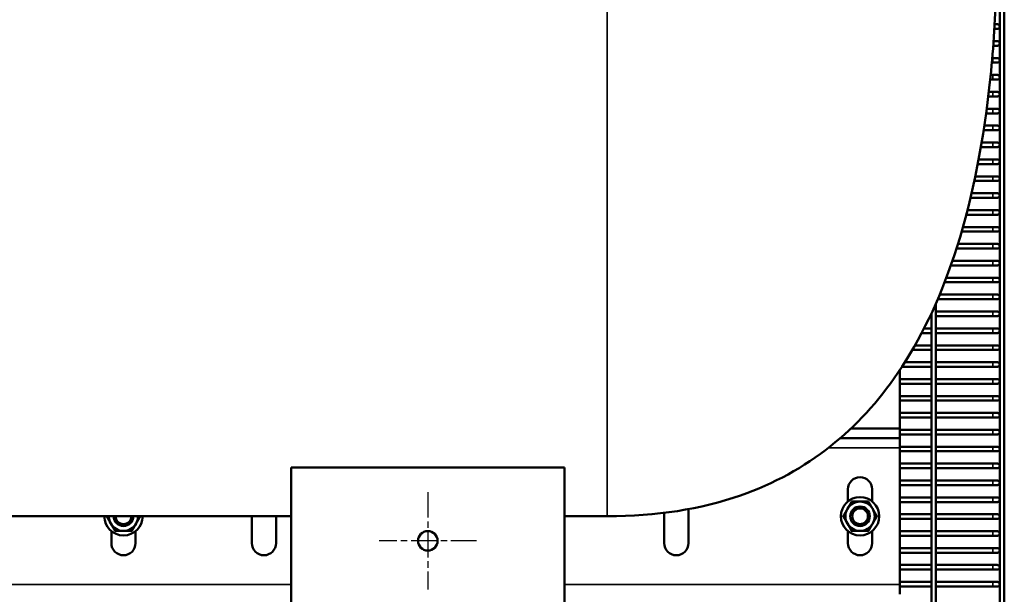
# Model space of a CAD drawing. Header units: inches. Extents: x 1 to 271, y 5 to 171.
# Tile 28 of 256: x 80 to 106, y 24 to 39. Entities that reach past the tile are written whole.
import ezdxf

# ---------------------------------------------------------------- set-up
doc = ezdxf.new("R2010")
doc.units = ezdxf.units.IN
doc.header["$LTSCALE"] = 8
doc.header["$MEASUREMENT"] = 0
doc.linetypes.add('CHAIN', pattern=[0.7087, 0.4724, -0.0591, 0.1181, -0.0591])
for name, color, linetype, lineweight in [('Center Mark (ANSI)', 7, 'Continuous', 25), ('Visible (ANSI)', 7, 'Continuous', 50), ('Visible Narrow (ANSI)', 7, 'Continuous', 35)]:
    doc.layers.add(name, color=color, linetype=linetype, lineweight=lineweight)

msp = doc.modelspace()

# ---------------------------------------------------------------- linework, layer by layer
at = {"layer": 'Center Mark (ANSI)', "linetype": 'CHAIN', "ltscale": 0.173502}
for p, q in [((90.733, 26.872), (90.733, 24.372)), ((91.983, 25.622), (89.483, 25.622))]:
    msp.add_line(p, q, dxfattribs=at)
at = {"layer": 'Visible (ANSI)'}
for p, q in [((105.392, 20.121), (105.392, 39.717)), ((105.51, 20.121), (105.51, 39.743)), ((105.256, 38.743), (105.333, 38.743)), ((105.333, 38.861), (105.263, 38.861)), ((105.333, 38.428), (105.234, 38.428)), ((105.226, 38.31), (105.333, 38.31)), ((105.215, 37.877), (105.189, 37.877)), ((105.215, 37.995), (105.2, 37.995)), ((105.333, 37.995), (105.215, 37.995)), ((105.215, 37.877), (105.333, 37.877)), ((105.215, 37.443), (105.147, 37.443)), ((105.215, 37.562), (105.159, 37.562)), ((105.333, 37.562), (105.215, 37.562)), ((105.215, 37.443), (105.333, 37.443)), ((105.215, 37.129), (105.112, 37.129)), ((105.333, 37.129), (105.215, 37.129)), ((105.215, 37.01), (105.098, 37.01)), ((105.215, 37.01), (105.333, 37.01)), ((105.215, 36.695), (105.058, 36.695)), ((105.333, 36.695), (105.215, 36.695)), ((105.215, 36.577), (105.043, 36.577)), ((105.215, 36.577), (105.333, 36.577)), ((105.215, 36.144), (104.98, 36.144)), ((105.215, 36.262), (104.997, 36.262)), ((105.333, 36.262), (105.215, 36.262)), ((105.215, 36.144), (105.333, 36.144)), ((105.215, 35.711), (104.909, 35.711)), ((105.215, 35.829), (104.929, 35.829)), ((105.333, 35.829), (105.215, 35.829)), ((105.215, 35.711), (105.333, 35.711)), ((105.215, 35.396), (104.852, 35.396)), ((105.333, 35.396), (105.215, 35.396)), ((105.215, 35.278), (104.83, 35.278)), ((105.215, 35.278), (105.333, 35.278)), ((105.215, 34.845), (104.742, 34.845)), ((105.215, 34.963), (104.767, 34.963)), ((105.333, 34.963), (105.215, 34.963)), ((105.215, 34.845), (105.333, 34.845)), ((105.215, 34.412), (104.644, 34.412)), ((105.215, 34.53), (104.672, 34.53)), ((105.333, 34.53), (105.215, 34.53)), ((105.215, 34.412), (105.333, 34.412)), ((105.215, 34.097), (104.566, 34.097)), ((105.333, 34.097), (105.215, 34.097)), ((105.215, 33.979), (104.536, 33.979)), ((105.215, 33.979), (105.333, 33.979)), ((105.215, 33.664), (104.45, 33.664)), ((105.333, 33.664), (105.215, 33.664)), ((105.215, 33.546), (104.417, 33.546)), ((105.215, 33.546), (105.333, 33.546)), ((105.215, 33.113), (104.285, 33.113)), ((105.215, 33.231), (104.322, 33.231)), ((105.333, 33.231), (105.215, 33.231)), ((105.215, 33.113), (105.333, 33.113)), ((105.215, 32.68), (104.14, 32.68)), ((105.215, 32.798), (104.181, 32.798)), ((105.333, 32.798), (105.215, 32.798)), ((105.215, 32.68), (105.333, 32.68)), ((105.215, 32.365), (104.025, 32.365)), ((105.333, 32.365), (105.215, 32.365)), ((105.215, 32.247), (103.98, 32.247)), ((105.215, 32.247), (105.333, 32.247)), ((105.215, 31.814), (103.803, 31.814)), ((105.215, 31.932), (103.853, 31.932)), ((105.333, 31.932), (105.215, 31.932)), ((105.215, 31.814), (105.333, 31.814)), ((103.758, 20.121), (103.758, 31.709)), ((103.64, 31.38), (103.608, 31.38)), ((103.64, 20.121), (103.64, 31.448)), ((105.215, 31.499), (103.758, 31.499)), ((105.215, 31.38), (103.758, 31.38)), ((105.333, 31.499), (105.215, 31.499)), ((105.215, 31.38), (105.333, 31.38)), ((103.64, 31.066), (103.453, 31.066)), ((105.215, 31.066), (103.758, 31.066)), ((105.333, 31.066), (105.215, 31.066)), ((103.64, 30.947), (103.392, 30.947)), ((105.215, 30.947), (103.758, 30.947)), ((105.215, 30.947), (105.333, 30.947)), ((103.64, 30.632), (103.221, 30.632)), ((105.215, 30.632), (103.758, 30.632)), ((105.333, 30.632), (105.215, 30.632)), ((103.64, 30.514), (103.153, 30.514)), ((105.215, 30.514), (103.758, 30.514)), ((105.215, 30.514), (105.333, 30.514)), ((103.64, 30.081), (102.885, 30.081)), ((103.64, 30.199), (102.961, 30.199)), ((105.215, 30.199), (103.758, 30.199)), ((105.215, 30.081), (103.758, 30.081)), ((105.333, 30.199), (105.215, 30.199)), ((105.215, 30.081), (105.333, 30.081)), ((102.833, 30.002), (102.833, 28.502)), ((103.64, 29.766), (102.833, 29.766)), ((103.64, 29.648), (102.833, 29.648)), ((105.215, 29.766), (103.758, 29.766)), ((105.215, 29.648), (103.758, 29.648)), ((105.333, 29.766), (105.215, 29.766)), ((105.215, 29.648), (105.333, 29.648)), ((103.64, 29.333), (102.833, 29.333)), ((105.215, 29.333), (103.758, 29.333)), ((105.333, 29.333), (105.215, 29.333)), ((103.64, 29.215), (102.833, 29.215)), ((105.215, 29.215), (103.758, 29.215)), ((105.215, 29.215), (105.333, 29.215)), ((103.64, 28.9), (102.833, 28.9)), ((103.64, 28.782), (102.833, 28.782)), ((105.215, 28.9), (103.758, 28.9)), ((105.215, 28.782), (103.758, 28.782)), ((105.333, 28.9), (105.215, 28.9)), ((105.215, 28.782), (105.333, 28.782)), ((102.833, 28.502), (101.579, 28.502)), ((102.833, 28.252), (102.833, 28.502)), ((103.64, 28.467), (102.833, 28.467)), ((103.64, 28.349), (102.833, 28.349)), ((105.215, 28.467), (103.758, 28.467)), ((105.215, 28.349), (103.758, 28.349)), ((105.333, 28.467), (105.215, 28.467)), ((105.215, 28.349), (105.333, 28.349)), ((102.833, 28.252), (101.302, 28.252)), ((102.833, 28.252), (102.833, 28.002)), ((103.64, 28.034), (102.833, 28.034)), ((105.215, 28.034), (103.758, 28.034)), ((105.333, 28.034), (105.215, 28.034)), ((102.833, 24.502), (102.833, 28.002)), ((103.64, 27.916), (102.833, 27.916)), ((105.215, 27.916), (103.758, 27.916)), ((105.215, 27.916), (105.333, 27.916)), ((103.64, 27.601), (102.833, 27.601)), ((105.215, 27.601), (103.758, 27.601)), ((105.333, 27.601), (105.215, 27.601)), ((94.233, 27.502), (87.233, 27.502)), ((87.233, 27.502), (87.233, 24.002)), ((94.233, 24.002), (94.233, 27.502)), ((103.64, 27.483), (102.833, 27.483)), ((105.215, 27.483), (103.758, 27.483)), ((105.215, 27.483), (105.333, 27.483)), ((103.64, 27.168), (102.833, 27.168)), ((103.64, 27.05), (102.833, 27.05)), ((105.215, 27.168), (103.758, 27.168)), ((105.215, 27.05), (103.758, 27.05)), ((105.333, 27.168), (105.215, 27.168)), ((105.215, 27.05), (105.333, 27.05)), ((101.503, 26.634), (101.503, 26.942)), ((102.123, 26.942), (102.123, 26.634)), ((103.64, 26.735), (102.833, 26.735)), ((103.64, 26.617), (102.833, 26.617)), ((105.215, 26.735), (103.758, 26.735)), ((105.215, 26.617), (103.758, 26.617)), ((105.333, 26.735), (105.215, 26.735)), ((105.215, 26.617), (105.333, 26.617)), ((57.06, 26.252), (87.233, 26.252)), ((86.223, 25.562), (86.223, 26.252)), ((86.843, 26.252), (86.843, 25.562)), ((94.233, 26.252), (95.333, 26.252)), ((96.793, 25.562), (96.793, 26.338)), ((97.413, 26.433), (97.413, 25.562)), ((103.64, 26.302), (102.833, 26.302)), ((105.215, 26.302), (103.758, 26.302)), ((105.333, 26.302), (105.215, 26.302)), ((103.64, 26.184), (102.833, 26.184)), ((105.215, 26.184), (103.758, 26.184)), ((105.215, 26.184), (105.333, 26.184)), ((82.623, 25.562), (82.623, 25.869)), ((83.243, 25.869), (83.243, 25.562)), ((101.503, 25.562), (101.503, 25.869)), ((102.123, 25.869), (102.123, 25.562)), ((103.64, 25.869), (102.833, 25.869)), ((103.64, 25.751), (102.833, 25.751)), ((105.215, 25.869), (103.758, 25.869)), ((105.215, 25.751), (103.758, 25.751)), ((105.333, 25.869), (105.215, 25.869)), ((105.215, 25.751), (105.333, 25.751)), ((103.64, 25.436), (102.833, 25.436)), ((103.64, 25.318), (102.833, 25.318)), ((105.215, 25.436), (103.758, 25.436)), ((105.215, 25.318), (103.758, 25.318)), ((105.333, 25.436), (105.215, 25.436)), ((105.215, 25.318), (105.333, 25.318)), ((103.64, 25.003), (102.833, 25.003)), ((105.215, 25.003), (103.758, 25.003)), ((105.333, 25.003), (105.215, 25.003)), ((103.64, 24.884), (102.833, 24.884)), ((105.215, 24.884), (103.758, 24.884)), ((105.215, 24.884), (105.333, 24.884)), ((103.64, 24.569), (102.833, 24.569)), ((102.833, 24.252), (102.833, 24.502)), ((105.215, 24.569), (103.758, 24.569)), ((105.333, 24.569), (105.215, 24.569)), ((103.64, 24.451), (102.833, 24.451)), ((105.215, 24.451), (103.758, 24.451)), ((105.215, 24.451), (105.333, 24.451))]:
    msp.add_line(p, q, dxfattribs=at)
for centre, radius in [((101.813, 26.252), 0.492), ((101.813, 26.252), 0.25), ((101.813, 26.252), 0.202), ((90.733, 25.622), 0.25)]:
    msp.add_circle(centre, radius, dxfattribs=at)
for centre, radius, start, end in [((105.333, 38.802), 0.0591, 270, 90), ((105.333, 38.369), 0.0591, 270, 90), ((105.333, 37.936), 0.0591, 270, 90), ((105.333, 37.503), 0.0591, 270, 90), ((105.333, 37.069), 0.0591, 270, 90), ((105.333, 36.636), 0.0591, 270, 90), ((105.333, 36.203), 0.0591, 270, 90), ((105.333, 35.77), 0.0591, 270, 90), ((105.333, 35.337), 0.0591, 270, 90), ((105.333, 34.904), 0.0591, 270, 90), ((105.333, 34.471), 0.0591, 270, 90), ((105.333, 34.038), 0.0591, 270, 90), ((105.333, 33.605), 0.0591, 270, 90), ((105.333, 33.172), 0.0591, 270, 90), ((105.333, 32.739), 0.0591, 270, 90), ((105.333, 32.306), 0.0591, 270, 90), ((105.333, 31.873), 0.0591, 270, 90), ((105.333, 31.44), 0.0591, 270, 90), ((105.333, 31.006), 0.0591, 270, 90), ((105.333, 30.573), 0.0591, 270, 90), ((105.333, 30.14), 0.0591, 270, 90), ((105.333, 29.707), 0.0591, 270, 90), ((105.333, 29.274), 0.0591, 270, 90), ((105.333, 28.841), 0.0591, 270, 90), ((105.333, 28.408), 0.0591, 270, 90), ((105.333, 27.975), 0.0591, 270, 90), ((105.333, 27.542), 0.0591, 270, 90), ((101.813, 26.942), 0.31, 0, 180), ((105.333, 27.109), 0.0591, 270, 90), ((101.813, 26.252), 0.375, 90, 150), ((101.813, 26.252), 0.375, 30, 90), ((105.333, 26.676), 0.0591, 270, 90), ((82.933, 26.252), 0.492, 180, 0), ((82.933, 26.252), 0.375, 180, 210), ((82.933, 26.252), 0.25, 180, 0), ((82.933, 26.252), 0.202, 180, 0), ((82.933, 26.252), 0.375, 330, 0), ((101.813, 26.252), 0.375, 150, 210), ((101.813, 26.252), 0.375, 330, 30), ((105.333, 26.243), 0.0591, 270, 90), ((82.933, 26.252), 0.375, 210, 270), ((82.933, 26.252), 0.375, 270, 330), ((101.813, 26.252), 0.375, 210, 270), ((101.813, 26.252), 0.375, 270, 330), ((105.333, 25.81), 0.0591, 270, 90), ((82.933, 25.562), 0.31, 180, 0), ((86.533, 25.562), 0.31, 180, 0), ((97.103, 25.562), 0.31, 180, 0), ((101.813, 25.562), 0.31, 180, 0), ((105.333, 25.377), 0.0591, 270, 90), ((105.333, 24.943), 0.0591, 270, 90), ((105.333, 24.51), 0.0591, 270, 90)]:
    msp.add_arc(centre, radius, start, end, dxfattribs=at)
msp.add_open_spline([(95.333, 26.252), (96.59, 26.252), (97.73, 26.43), (99.602, 27.083), (100.371, 27.504), (101.706, 28.564), (102.281, 29.19), (103.361, 30.777), (103.841, 31.776), (104.642, 34.181), (104.942, 35.618), (105.209, 37.983), (105.267, 38.773), (105.301, 39.602)], degree=3, knots=[1, 1, 1, 1, 1.1886818, 1.1886818, 1.3461941, 1.3461941, 1.4949142, 1.4949142, 1.6669093, 1.6669093, 1.8555911, 1.8555911, 1.9434091, 1.9434091, 1.9434091, 1.9434091], dxfattribs=at)
for points, weights in [([(101.488, 26.439), (101.538, 26.526), (101.596, 26.627)], [1, 1.0744744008, 1.07160620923]), ([(101.596, 26.627), (101.712, 26.627), (101.813, 26.627)], [1.07160620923, 1.0744744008, 1]), ([(101.813, 26.627), (101.913, 26.627), (102.029, 26.627)], [1, 1.0744744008, 1.07160620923]), ([(102.029, 26.627), (102.087, 26.526), (102.137, 26.439)], [1.07160620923, 1.0744744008, 1]), ([(82.608, 26.064), (82.558, 26.151), (82.5, 26.252)], [1, 1.0744744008, 1.07160620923]), ([(83.366, 26.252), (83.308, 26.151), (83.257, 26.064)], [1.07160620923, 1.0744744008, 1]), ([(101.38, 26.252), (101.438, 26.352), (101.488, 26.439)], [1.07160620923, 1.0744744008, 1]), ([(101.488, 26.064), (101.438, 26.151), (101.38, 26.252)], [1, 1.0744744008, 1.07160620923]), ([(102.137, 26.439), (102.188, 26.352), (102.246, 26.252)], [1, 1.0744744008, 1.07160620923]), ([(102.246, 26.252), (102.188, 26.151), (102.137, 26.064)], [1.07160620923, 1.0744744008, 1]), ([(82.716, 25.877), (82.658, 25.977), (82.608, 26.064)], [1.07160620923, 1.0744744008, 1]), ([(83.257, 26.064), (83.207, 25.977), (83.149, 25.877)], [1, 1.0744744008, 1.07160620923]), ([(101.596, 25.877), (101.538, 25.977), (101.488, 26.064)], [1.07160620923, 1.0744744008, 1]), ([(102.137, 26.064), (102.087, 25.977), (102.029, 25.877)], [1, 1.0744744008, 1.07160620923]), ([(82.933, 25.877), (82.832, 25.877), (82.716, 25.877)], [1, 1.0744744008, 1.07160620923]), ([(83.149, 25.877), (83.033, 25.877), (82.933, 25.877)], [1.07160620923, 1.0744744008, 1]), ([(101.813, 25.877), (101.712, 25.877), (101.596, 25.877)], [1, 1.0744744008, 1.07160620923]), ([(102.029, 25.877), (101.913, 25.877), (101.813, 25.877)], [1.07160620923, 1.0744744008, 1])]:
    msp.add_rational_spline(points, weights, degree=2, dxfattribs=at)
at = {"layer": 'Visible Narrow (ANSI)'}
for p, q in [((95.333, 26.252), (95.333, 56.252)), ((105.215, 37.877), (105.215, 37.995)), ((105.215, 37.443), (105.215, 37.562)), ((105.215, 37.01), (105.215, 37.129)), ((105.215, 36.577), (105.215, 36.695)), ((105.215, 36.144), (105.215, 36.262)), ((105.215, 35.711), (105.215, 35.829)), ((105.215, 35.278), (105.215, 35.396)), ((105.215, 34.845), (105.215, 34.963)), ((105.215, 34.412), (105.215, 34.53)), ((105.215, 33.979), (105.215, 34.097)), ((105.215, 33.546), (105.215, 33.664)), ((105.215, 33.113), (105.215, 33.231)), ((105.215, 32.68), (105.215, 32.798)), ((105.215, 32.247), (105.215, 32.365)), ((105.215, 31.814), (105.215, 31.932)), ((105.215, 31.38), (105.215, 31.499)), ((105.215, 30.947), (105.215, 31.066)), ((105.215, 30.514), (105.215, 30.632)), ((105.215, 30.081), (105.215, 30.199)), ((105.215, 29.648), (105.215, 29.766)), ((105.215, 29.215), (105.215, 29.333)), ((105.215, 28.782), (105.215, 28.9)), ((105.215, 28.349), (105.215, 28.467)), ((105.215, 27.916), (105.215, 28.034)), ((102.833, 28.002), (100.997, 28.002)), ((105.215, 27.483), (105.215, 27.601)), ((105.215, 27.05), (105.215, 27.168)), ((105.215, 26.617), (105.215, 26.735)), ((105.215, 26.184), (105.215, 26.302)), ((105.215, 25.751), (105.215, 25.869)), ((105.215, 25.318), (105.215, 25.436)), ((105.215, 24.884), (105.215, 25.003)), ((51.423, 24.502), (87.233, 24.502)), ((94.233, 24.502), (102.833, 24.502)), ((105.215, 24.451), (105.215, 24.569))]:
    msp.add_line(p, q, dxfattribs=at)

doc.saveas('drawing.dxf')
